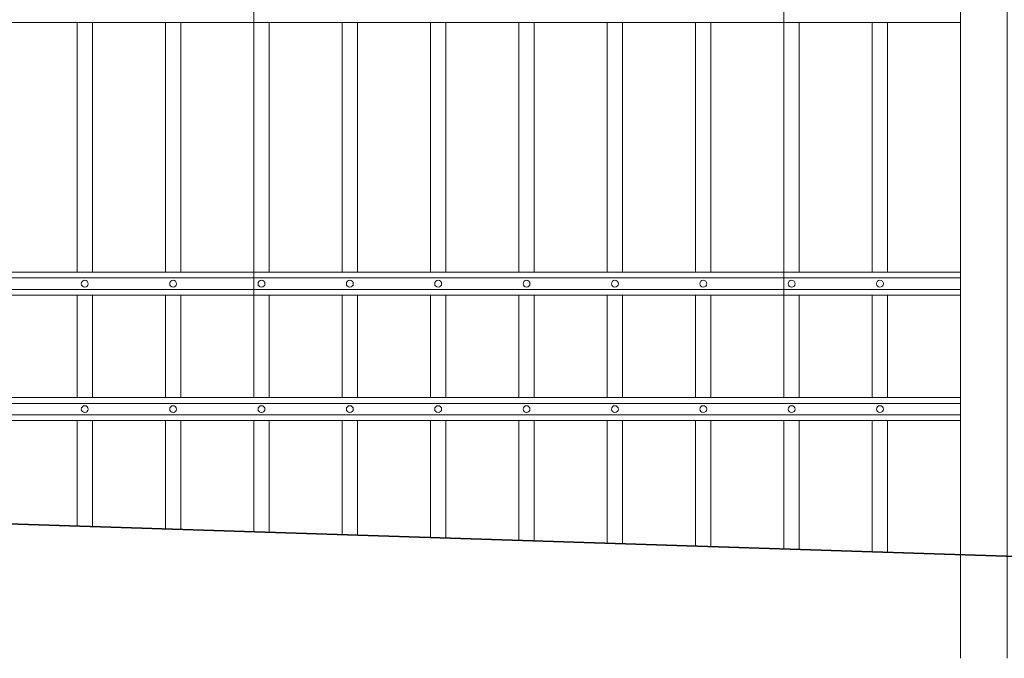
# Model space of a CAD drawing. Header units: millimetres. Extents: x 6567289036 to 6568990308, y 5976640423 to 5977332400.
# Tile 253 of 256: x 6568270612 to 6568271879, y 5976808083 to 5976808904. Entities that reach past the tile are written whole.
import ezdxf

# ---------------------------------------------------------------- set-up
doc = ezdxf.new("R2010")
doc.units = ezdxf.units.MM
doc.layers.add('01_widok', color=7, linetype='Continuous', lineweight=13)

# ---------------------------------------------------------------- blocks, each defined once
blk = doc.blocks.new('A$C6D0402AF')
at = {"layer": '01_widok'}
for p, q in [((1.65, 1.379), (1.65, 0.301)), ((2.34, 1.371), (2.34, 0.301)), ((2.57, 0.789), (0.06, 0.789)), ((1.42, 0.789), (1.42, 0.4642)), ((1.44, 0.789), (1.44, 0.4642)), ((1.535, 0.789), (1.535, 0.4642)), ((1.555, 0.789), (1.555, 0.4642)), ((1.65, 0.789), (1.65, 0.4642)), ((1.67, 0.789), (1.67, 0.4642)), ((1.765, 0.789), (1.765, 0.4642)), ((1.785, 0.789), (1.785, 0.4642)), ((1.88, 0.789), (1.88, 0.4642)), ((1.9, 0.789), (1.9, 0.4642)), ((1.995, 0.789), (1.995, 0.4642)), ((2.015, 0.789), (2.015, 0.4642)), ((2.015, 0.789), (2.015, 0.4642)), ((2.11, 0.789), (2.11, 0.4642)), ((2.13, 0.789), (2.13, 0.4642)), ((2.225, 0.789), (2.225, 0.4642)), ((2.245, 0.789), (2.245, 0.4642)), ((2.34, 0.789), (2.34, 0.4642)), ((2.36, 0.789), (2.36, 0.4642)), ((2.455, 0.789), (2.455, 0.4642)), ((2.475, 0.789), (2.475, 0.4642)), ((2.57, 0.4642), (0.06, 0.4642)), ((2.57, 0.4567), (0.06, 0.4567)), ((2.57, 0.4417), (0.06, 0.4417)), ((2.57, 0.4342), (0.06, 0.4342)), ((1.42, 0.4342), (1.42, 0.301)), ((1.44, 0.4342), (1.44, 0.301)), ((1.535, 0.4342), (1.535, 0.301)), ((1.555, 0.4342), (1.555, 0.301)), ((1.65, 0.4342), (1.65, 0.301)), ((1.67, 0.4342), (1.67, 0.301)), ((1.765, 0.4342), (1.765, 0.301)), ((1.785, 0.4342), (1.785, 0.301)), ((1.88, 0.4342), (1.88, 0.301)), ((1.9, 0.4342), (1.9, 0.301)), ((1.995, 0.4342), (1.995, 0.301)), ((2.015, 0.4342), (2.015, 0.301)), ((2.015, 0.4342), (2.015, 0.301)), ((2.11, 0.4342), (2.11, 0.301)), ((2.13, 0.4342), (2.13, 0.301)), ((2.225, 0.4342), (2.225, 0.301)), ((2.245, 0.4342), (2.245, 0.301)), ((2.34, 0.4342), (2.34, 0.301)), ((2.36, 0.4342), (2.36, 0.301)), ((2.455, 0.4342), (2.455, 0.301)), ((2.475, 0.4342), (2.475, 0.301)), ((0.06, 0.301), (2.57, 0.301)), ((2.57, 0.301), (0.06, 0.301)), ((2.57, 0.2935), (0.06, 0.2935)), ((2.57, 0.2785), (0.06, 0.2785)), ((2.57, 0.271), (0.06, 0.271)), ((0.06, 0.271), (2.57, 0.271))]:
    blk.add_line(p, q, dxfattribs=at)
for centre in [(1.43, 0.4492), (1.545, 0.4492), (1.66, 0.4492), (1.775, 0.4492), (1.89, 0.4492), (2.005, 0.4492), (2.12, 0.4492), (2.235, 0.4492), (2.35, 0.4492), (2.465, 0.4492), (1.43, 0.286), (1.545, 0.286), (1.66, 0.286), (1.775, 0.286), (1.89, 0.286), (2.005, 0.286), (2.12, 0.286), (2.235, 0.286), (2.35, 0.286), (2.465, 0.286)]:
    blk.add_circle(centre, 0.0045, dxfattribs=at)
blk = doc.blocks.new('A$C6613173D')
at = {"layer": '01_widok'}
for p, q in [((0.3506, 0.2704), (0.3386, 0.2704)), ((0.3506, 0.2704), (0.3626, 0.2704)), ((0.3506, 0.2624), (0.3386, 0.2624)), ((0.3506, 0.2624), (0.3626, 0.2624)), ((0.3506, 0.2444), (0.3243, 0.2444)), ((0.3244, 0.2404), (0.3243, 0.2444)), ((0.3506, 0.2444), (0.3769, 0.2444)), ((0.3769, 0.2404), (0.3769, 0.2444)), ((0.3206, 0.2384), (0.3206, 0.2334)), ((0.3506, 0.2404), (0.3226, 0.2404)), ((0.3506, 0.2314), (0.3226, 0.2314)), ((0.3506, 0.2404), (0.3786, 0.2404)), ((0.3506, 0.2314), (0.3786, 0.2314)), ((0.3806, 0.2384), (0.3806, 0.2334)), ((0.3506, 0.2164), (0.3356, 0.2164)), ((0.3356, 0.2164), (0.3386, 0.2134)), ((0.3506, 0.2164), (0.3656, 0.2164)), ((0.3656, 0.2164), (0.3626, 0.2134)), ((0.3506, 0.2134), (0.3386, 0.2134)), ((0.3386, 0.1684), (0.3386, 0.2134)), ((0.3506, 0.2134), (0.3626, 0.2134)), ((0.3626, 0.1684), (0.3626, 0.2134)), ((0.3506, 0.1684), (0.3386, 0.1684)), ((0.3506, 0.1684), (0.3626, 0.1684)), ((0.3506, 0.1434), (0.3386, 0.1434)), ((0.3386, 0.1434), (0.3386, 0.0994)), ((0.3506, 0.1434), (0.3626, 0.1434)), ((0.3626, 0.1434), (0.3626, 0.0994)), ((0.3206, 0.0994), (0.3806, 0.0994)), ((0.3206, 0.0994), (0.3206, -1.2522)), ((0.3806, 0.0994), (0.3806, -1.2522))]:
    blk.add_line(p, q, dxfattribs=at)
blk.add_lwpolyline([(0.3386, 0.0994), (0.3626, 0.0994)], dxfattribs=at)
for centre, radius, start, end in [((0.3511, 0.2938), 0.0266, 90.9691, 242.0394), ((0.3502, 0.2938), 0.0266, 297.9606, 89.0309), ((0.3398, 0.2664), 0.00417, 106.2602, 253.7398), ((0.3614, 0.2664), 0.00417, 286.2602, 73.7398), ((0.3226, 0.2384), 0.002, 90, 180), ((0.3226, 0.2334), 0.002, 180, 270), ((0.3786, 0.2384), 0.002, 0, 90), ((0.3786, 0.2334), 0.002, 270, 0), ((0.3391, 0.1559), 0.0125, 92.3383, 267.6617), ((0.3621, 0.1559), 0.0125, 272.3383, 87.6617)]:
    blk.add_arc(centre, radius, start, end, dxfattribs=at)
for points, knots in [([(0.3243, 0.2444), (0.3243, 0.2446), (0.3248, 0.2461), (0.3275, 0.2488), (0.3321, 0.2502), (0.3367, 0.2555), (0.3386, 0.2596), (0.3386, 0.2624)], [2.774362, 2.774362, 2.774362, 2.774362, 3.490427, 7.508595, 13.38101, 17.769363, 27.74801, 27.74801, 27.74801, 27.74801]), ([(0.3769, 0.2444), (0.3769, 0.2446), (0.3765, 0.2461), (0.3737, 0.2488), (0.3691, 0.2502), (0.3646, 0.2555), (0.3626, 0.2596), (0.3626, 0.2624)], [2.774362, 2.774362, 2.774362, 2.774362, 3.490427, 7.508595, 13.38101, 17.769363, 27.74801, 27.74801, 27.74801, 27.74801]), ([(0.3357, 0.2164), (0.3352, 0.2166), (0.3341, 0.2169), (0.3328, 0.2189), (0.3332, 0.223), (0.3287, 0.227), (0.3257, 0.2299), (0.3242, 0.2314)], [0, 0, 0, 0, 1.627023, 3.22043, 6.907446, 13.144432, 19.532717, 19.532717, 19.532717, 19.532717]), ([(0.3655, 0.2164), (0.366, 0.2166), (0.3671, 0.2169), (0.3684, 0.2189), (0.3681, 0.223), (0.3725, 0.227), (0.3755, 0.2299), (0.377, 0.2314)], [0, 0, 0, 0, 1.627023, 3.22043, 6.907446, 13.144432, 19.532717, 19.532717, 19.532717, 19.532717])]:
    blk.add_open_spline(points, degree=3, knots=knots, dxfattribs=at)

msp = doc.modelspace()

# ---------------------------------------------------------------- linework, layer by layer
at = {"lineweight": 35}
msp.add_lwpolyline([(6568269828.25329, 5976808280.674253), (6568272928.25329, 5976808180.674253)], dxfattribs=at)
at = {"layer": '01_widok'}
for p, q in [((6568270686.20621, 5976808388.629233), (6568270686.20621, 5976808252.998352)), ((6568270705.978074, 5976808388.629233), (6568270705.978074, 5976808252.36055)), ((6568270799.894424, 5976808388.629234), (6568270799.894424, 5976808249.33099)), ((6568270819.666288, 5976808388.629234), (6568270819.666288, 5976808248.693188)), ((6568270913.582638, 5976808388.629234), (6568270913.582638, 5976808245.663629)), ((6568270933.354502, 5976808388.629234), (6568270933.354502, 5976808245.025826)), ((6568271027.270851, 5976808388.629234), (6568271027.270851, 5976808241.996266)), ((6568271047.042715, 5976808388.629234), (6568271047.042715, 5976808241.358464)), ((6568271140.959064, 5976808388.629234), (6568271140.959064, 5976808238.328905)), ((6568271160.730927, 5976808388.629234), (6568271160.730927, 5976808237.691103)), ((6568271254.647277, 5976808388.629234), (6568271254.647277, 5976808234.661543)), ((6568271274.419141, 5976808388.629234), (6568271274.419141, 5976808234.023741)), ((6568271368.33549, 5976808388.629234), (6568271368.33549, 5976808230.994182)), ((6568271388.107354, 5976808388.629234), (6568271388.107354, 5976808230.35638)), ((6568271482.023704, 5976808388.629234), (6568271482.023704, 5976808227.326819)), ((6568271501.795568, 5976808388.629234), (6568271501.795568, 5976808226.689017)), ((6568271595.711917, 5976808388.629234), (6568271595.711917, 5976808223.659458)), ((6568271615.483781, 5976808388.629234), (6568271615.483781, 5976808223.021656)), ((6568271709.40013, 5976808388.629234), (6568271709.40013, 5976808219.992096)), ((6568271729.171994, 5976808388.629234), (6568271729.171994, 5976808219.354295))]:
    msp.add_line(p, q, dxfattribs=at)

# ---------------------------------------------------------------- block references
at = {"xscale": 988.5931585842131, "yscale": 988.5931585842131, "zscale": 988.5931585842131, "rotation": 3.128671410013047e-08}
msp.add_blockref('A$C6D0402AF', (6568269282.403926, 5976808120.761431), dxfattribs=at)
at = {"xscale": 1000, "yscale": 1000, "zscale": 1000}
msp.add_blockref('A$C6613173D', (6568271502.482759, 5976809335.207185), dxfattribs=at)

doc.saveas('drawing.dxf')
